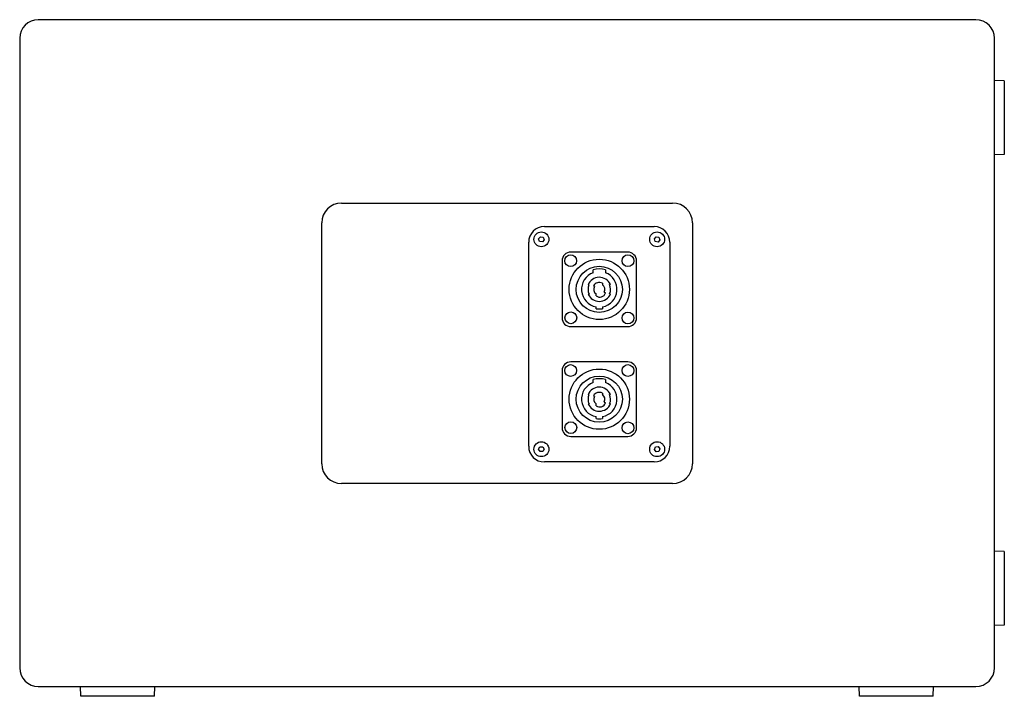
# Model space of a CAD drawing. Extents: x 214 to 2899, y -429 to 1714.
# Tile 80 of 80: x 2397 to 2899, y 538 to 883. Entities that reach past the tile are written whole.
import ezdxf

# ---------------------------------------------------------------- set-up
doc = ezdxf.new("R2010")
doc.units = 0
doc.linetypes.add('DURCHGEHEND', pattern=[0])
doc.layers.add('KF_PASSIO_SUB_12_REAR', color=7, linetype='DURCHGEHEND')

# ---------------------------------------------------------------- blocks, each defined once
blk = doc.blocks.new('KF_PASSIO_SUB_12_REAR')
at = {"layer": 'KF_PASSIO_SUB_12_REAR'}
for p, q in [((239, 0), (-239, 0)), ((-248.5, -9.5), (-248.5, -10)), ((-248.5, -10), (-248.5, -330)), ((248.5, -10), (248.5, -9.5)), ((248.5, -330), (248.5, -10)), ((253.5, -31.2), (248.5, -31.03)), ((253.5, -31.2), (253.5, -68.8)), ((253.5, -68.8), (248.5, -68.97)), ((-84.4, -93.5), (84.4, -93.5)), ((-94.5, -226.4), (-94.5, -103.6)), ((94.5, -103.6), (94.5, -226.4)), ((19, -105.5), (75, -105.5)), ((11, -217.5), (11, -113.5)), ((16.07, -111.78), (16.98, -110.65)), ((16.59, -113.12), (16.07, -111.78)), ((18.02, -113.35), (16.59, -113.12)), ((16.98, -110.65), (18.41, -110.88)), ((18.93, -112.22), (18.02, -113.35)), ((18.41, -110.88), (18.93, -112.22)), ((75.08, -111.75), (76.01, -110.64)), ((75.57, -113.11), (75.08, -111.75)), ((76.99, -113.36), (75.57, -113.11)), ((76.01, -110.64), (77.43, -110.89)), ((77.92, -112.25), (76.99, -113.36)), ((77.43, -110.89), (77.92, -112.25)), ((83, -113.5), (83, -217.5)), ((61.5, -118.5), (32.5, -118.5)), ((28, -123), (28, -152)), ((66, -152), (66, -123)), ((43.88, -129.01), (43.88, -127.53)), ((50.13, -127.53), (50.13, -129.01)), ((41.72, -135.22), (41.29, -135.22)), ((48.6, -134.39), (48.6, -135.14)), ((52.65, -135.07), (52.21, -135.07)), ((41.35, -139.93), (41.79, -139.93)), ((44.53, -136.08), (43.97, -135.75)), ((45.4, -140.84), (45.4, -139.86)), ((49.47, -138.93), (50.2, -139.35)), ((52.28, -139.78), (52.71, -139.78)), ((45.35, -147.36), (45.35, -146.4)), ((48.65, -146.4), (48.65, -147.36)), ((32.5, -156.5), (61.5, -156.5)), ((61.5, -174.5), (32.5, -174.5)), ((28, -179), (28, -208)), ((66, -208), (66, -179)), ((43.88, -185.01), (43.88, -183.53)), ((50.13, -183.53), (50.13, -185.01)), ((48.6, -190.39), (48.6, -191.14)), ((41.72, -191.22), (41.29, -191.22)), ((44.53, -192.08), (43.97, -191.75)), ((49.47, -194.93), (50.2, -195.35)), ((52.65, -191.07), (52.21, -191.07)), ((41.35, -195.93), (41.79, -195.93)), ((45.4, -196.84), (45.4, -195.86)), ((52.28, -195.78), (52.71, -195.78)), ((45.35, -203.36), (45.35, -202.4)), ((48.65, -202.4), (48.65, -203.36)), ((32.5, -212.5), (61.5, -212.5)), ((16.06, -219.03), (16.75, -217.76)), ((16.8, -220.26), (16.06, -219.03)), ((16.75, -217.76), (18.2, -217.74)), ((18.25, -220.24), (16.8, -220.26)), ((18.2, -217.74), (18.94, -218.97)), ((18.94, -218.97), (18.25, -220.24)), ((75.07, -219.21), (75.61, -217.87)), ((75.97, -220.34), (75.07, -219.21)), ((75.61, -217.87), (77.03, -217.66)), ((77.39, -220.13), (75.97, -220.34)), ((77.03, -217.66), (77.93, -218.79)), ((77.93, -218.79), (77.39, -220.13)), ((75, -225.5), (19, -225.5)), ((84.4, -236.5), (-84.4, -236.5)), ((253.5, -271.2), (248.5, -271.03)), ((253.5, -271.2), (253.5, -308.8)), ((253.5, -308.8), (248.5, -308.97)), ((-248.5, -330), (-248.5, -330.5)), ((248.5, -330.5), (248.5, -330)), ((-239, -340), (239, -340)), ((-217.3, -345), (-217.47, -340)), ((-179.7, -345), (-179.53, -340)), ((179.7, -345), (179.53, -340)), ((217.3, -345), (217.47, -340)), ((-179.7, -345), (-217.3, -345)), ((217.3, -345), (179.7, -345))]:
    blk.add_line(p, q, dxfattribs=at)
for centre, radius in [((17.5, -112), 3.8), ((76.5, -112), 3.8), ((32.4, -122.9), 3), ((61.6, -122.9), 3), ((47, -137.5), 15.37), ((47, -137.5), 11.77), ((32.5, -152), 3), ((61.6, -152.1), 3), ((32.4, -178.9), 3), ((47, -193.5), 15.37), ((61.6, -178.9), 3), ((47, -193.5), 11.77), ((32.5, -208), 3), ((61.6, -208.1), 3), ((17.5, -219), 3.8), ((76.5, -219), 3.8)]:
    blk.add_circle(centre, radius, dxfattribs=at)
for centre, radius, start, end in [((-239, -9.5), 9.5, 90, 180), ((239, -9.5), 9.5, 0, 90), ((-84.4, -103.6), 10.1, 90, 180), ((84.4, -103.6), 10.1, 0, 90), ((19, -113.5), 8, 90, 180), ((75, -113.5), 8, 0, 90), ((32.5, -123), 4.5, 90, 180), ((61.5, -123), 4.5, 0, 90), ((47, -137.5), 9.05, 110.1986, 259.4959), ((47, -137.5), 10.45, 72.5999, 107.4001), ((47, -137.5), 9.05, 280.5041, 69.8014), ((47, -137.5), 5.75, 156.5919, 205.0041), ((47, -137.5), 6.15, 23.278, 158.1956), ((47, -137.5), 3.5, 62.7971, 150), ((47, -137.5), 2.85, 330, 55.8471), ((47, -137.5), 5.75, 336.5919, 25.0041), ((47, -137.5), 6.15, 203.278, 338.1956), ((47, -137.5), 2.85, 150, 235.8471), ((47.28, -138.41), 3.07, 232.1382, 342.2398), ((47, -137.5), 10, 260.5028, 279.4972), ((32.5, -152), 4.5, 180, 270), ((61.5, -152), 4.5, 270, 0), ((32.5, -179), 4.5, 90, 180), ((61.5, -179), 4.5, 0, 90), ((47, -193.5), 9.05, 110.1986, 259.4959), ((47, -193.5), 10.45, 72.5999, 107.4001), ((47, -193.5), 9.05, 280.5041, 69.8014), ((47, -193.5), 6.15, 23.278, 158.1956), ((47, -193.5), 3.5, 62.7971, 150), ((47, -193.5), 5.75, 156.5919, 205.0041), ((47, -193.5), 2.85, 150, 235.8471), ((47.28, -194.41), 3.07, 232.1382, 342.2398), ((47, -193.5), 2.85, 330, 55.8471), ((47, -193.5), 5.75, 336.5919, 25.0041), ((47, -193.5), 6.15, 203.278, 338.1956), ((47, -193.5), 10, 260.5028, 279.4972), ((32.5, -208), 4.5, 180, 270), ((61.5, -208), 4.5, 270, 0), ((19, -217.5), 8, 180, 270), ((75, -217.5), 8, 270, 0), ((-84.4, -226.4), 10.1, 180, 270), ((84.4, -226.4), 10.1, 270, 0), ((-239, -330.5), 9.5, 180, 270), ((239, -330.5), 9.5, 270, 0)]:
    blk.add_arc(centre, radius, start, end, dxfattribs=at)

msp = doc.modelspace()

# ---------------------------------------------------------------- block references
at = {"layer": 'KF_PASSIO_SUB_12_REAR'}
msp.add_blockref('KF_PASSIO_SUB_12_REAR', (2645.52, 883.13), dxfattribs=at)

doc.saveas('drawing.dxf')
